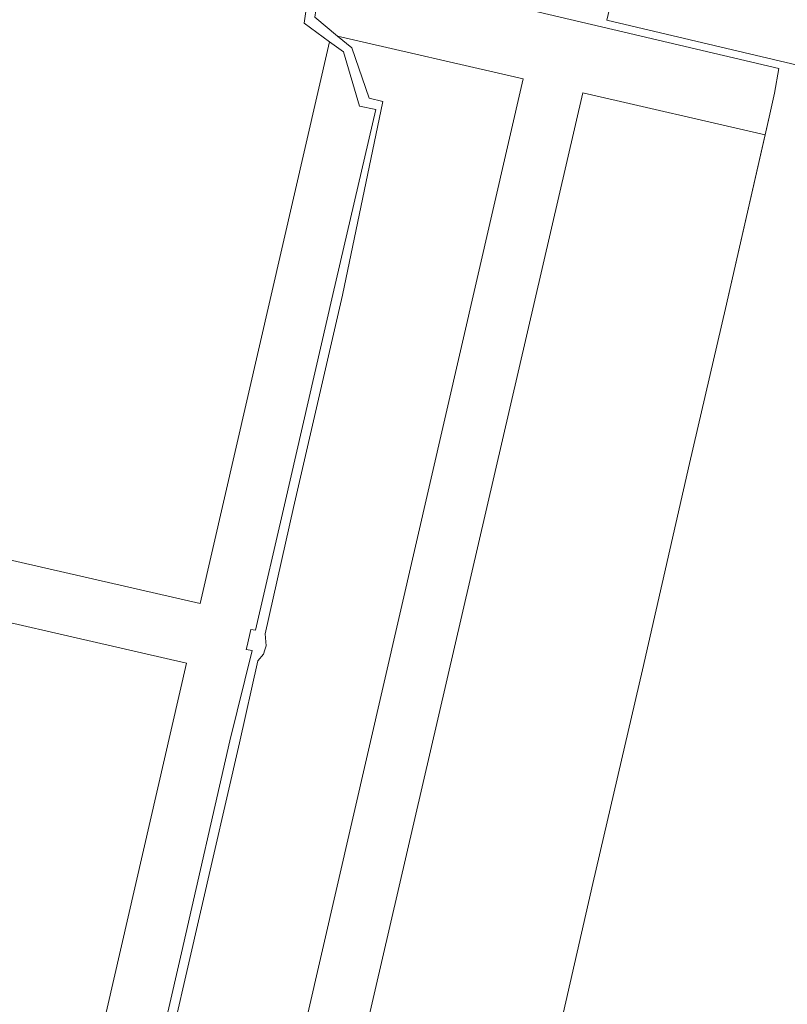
# Model space of a CAD drawing. Extents: x 184422 to 188298, y 343471 to 350189.
# Tile 98 of 256: x 185340 to 185390, y 348305 to 348369. Entities that reach past the tile are written whole.
import ezdxf

# ---------------------------------------------------------------- set-up
doc = ezdxf.new("R2010")
doc.units = 0
for name, color, linetype, lineweight in [('B-WA-GR-GRAS-GV', 252, 'Continuous', 13), ('B-WA-IE-TERREINAFSCHEIDING_KUNSTMATIG_HEKWERK-G', 252, 'IE-TERREINAFSCHEIDING-KUNSTMATIG', 18), ('B-WA-IE-TERREINAFSCHEIDING_KUNSTMATIG_HEKWERK_RASTER-G', 252, 'IE-TERREINAFSCHEIDING-KUNSTMATIG', 18), ('B-WA-IE-TERREINAFSCHEIDING_KUNSTMATIG_MUUR-GV', 252, 'Continuous', 18)]:
    doc.layers.add(name, color=color, linetype=linetype, lineweight=lineweight)
doc.linetypes.add('IE-TERREINAFSCHEIDING-KUNSTMATIG', pattern='A,4,[82,NLCS.SHX,S=0.75,R=90,X=0,Y=0],4,-2', length=10)

msp = doc.modelspace()

# ---------------------------------------------------------------- linework, layer by layer
at = {"layer": 'B-WA-GR-GRAS-GV', "flags": 128}
for points in [[(185357.309, 348454.481), (185350.574, 348439.902), (185344.074, 348426.455), (185340.758, 348420.753), (185342.141, 348420.266), (185343.392, 348419.939), (185343.71, 348419.869), (185351.616, 348418.131), (185365.205, 348414.991), (185362.135, 348401.395), (185359.291, 348388.994), (185357.428, 348380.761), (185355.977, 348373.977), (185366.803, 348371.314), (185378.986, 348368.447), (185389.835, 348365.891), (185389.561, 348364.289), (185389.204, 348362.72), (185388.941, 348361.562), (185386.355, 348350.194), (185383.995, 348340.058), (185380.922, 348326.58), (185377.688, 348312.595), (185374.439, 348298.368)], [(185357.309, 348454.481), (185350.574, 348439.902), (185344.074, 348426.455), (185340.758, 348420.753), (185342.141, 348420.266), (185343.392, 348419.939), (185343.71, 348419.869), (185351.616, 348418.131), (185365.205, 348414.991), (185362.135, 348401.395), (185359.291, 348388.994), (185357.428, 348380.761), (185355.977, 348373.977), (185366.803, 348371.314), (185378.986, 348368.447), (185389.835, 348365.891), (185389.561, 348364.289), (185389.204, 348362.72), (185388.941, 348361.562), (185386.355, 348350.194), (185383.995, 348340.058), (185380.922, 348326.58), (185377.688, 348312.595), (185374.439, 348298.368)], [(185357.309, 348454.481), (185350.574, 348439.902), (185344.074, 348426.455), (185340.758, 348420.753), (185342.141, 348420.266), (185343.392, 348419.939), (185343.71, 348419.869), (185351.616, 348418.131), (185365.205, 348414.991), (185362.135, 348401.395), (185359.291, 348388.994), (185357.428, 348380.761), (185355.977, 348373.977), (185366.803, 348371.314), (185378.986, 348368.447), (185389.835, 348365.891), (185389.561, 348364.289), (185389.204, 348362.72), (185388.941, 348361.562), (185386.355, 348350.194), (185383.995, 348340.058), (185380.922, 348326.58), (185377.688, 348312.595), (185374.439, 348298.368)], [(185332.493, 348335.382), (185352.026, 348330.899), (185360.473, 348367.644), (185358.804, 348368.865), (185358.946, 348369.763)], [(185332.493, 348335.382), (185352.026, 348330.899), (185360.473, 348367.644), (185358.804, 348368.865), (185358.946, 348369.763)], [(185332.493, 348335.382), (185352.026, 348330.899), (185360.473, 348367.644), (185358.804, 348368.865), (185358.946, 348369.763)], [(185348.814, 348299.459), (185350.793, 348308.068), (185353.96, 348321.934), (185355.41, 348327.833), (185355.023, 348327.897), (185355.081, 348328.146), (185355.33, 348329.212), (185355.643, 348329.166), (185357.54, 348337.371), (185360.696, 348351.123), (185363.497, 348363.218), (185362.441, 348363.424), (185361.376, 348366.983), (185360.473, 348367.644), (185352.026, 348330.899), (185332.493, 348335.382), (185332.397, 348334.136), (185332.215, 348333.394), (185332.011, 348332.561), (185331.554, 348331.494), (185351.129, 348327.001), (185342.569, 348289.763)], [(185348.814, 348299.459), (185350.793, 348308.068), (185353.96, 348321.934), (185355.41, 348327.833), (185355.023, 348327.897), (185355.081, 348328.146), (185355.33, 348329.212), (185355.643, 348329.166), (185357.54, 348337.371), (185360.696, 348351.123), (185363.497, 348363.218), (185362.441, 348363.424), (185361.376, 348366.983), (185360.473, 348367.644), (185352.026, 348330.899), (185332.493, 348335.382), (185332.397, 348334.136), (185332.215, 348333.394), (185332.011, 348332.561), (185331.554, 348331.494), (185351.129, 348327.001), (185342.569, 348289.763)], [(185348.814, 348299.459), (185350.793, 348308.068), (185353.96, 348321.934), (185355.41, 348327.833), (185355.023, 348327.897), (185355.081, 348328.146), (185355.33, 348329.212), (185355.643, 348329.166), (185357.54, 348337.371), (185360.696, 348351.123), (185363.497, 348363.218), (185362.441, 348363.424), (185361.376, 348366.983), (185360.473, 348367.644), (185352.026, 348330.899), (185332.493, 348335.382), (185332.397, 348334.136), (185332.215, 348333.394), (185332.011, 348332.561), (185331.554, 348331.494), (185351.129, 348327.001), (185342.569, 348289.763)]]:
    msp.add_lwpolyline(points, dxfattribs=at)
for points in [[(185378.592, 348369.058), (185396.515, 348364.832), (185416.973, 348359.676), (185408.441, 348373.752), (185399.68, 348388.173), (185390.032, 348404.038), (185387.2, 348403.833), (185382.986, 348387.808)], [(185378.592, 348369.058), (185382.986, 348387.808), (185387.2, 348403.833), (185390.032, 348404.038), (185399.68, 348388.173), (185408.441, 348373.752), (185416.973, 348359.676), (185396.515, 348364.832)], [(185378.592, 348369.058), (185396.515, 348364.832), (185416.973, 348359.676), (185408.441, 348373.752), (185399.68, 348388.173), (185390.032, 348404.038), (185387.2, 348403.833), (185382.986, 348387.808)], [(185378.592, 348369.058), (185382.986, 348387.808), (185387.2, 348403.833), (185390.032, 348404.038), (185399.68, 348388.173), (185408.441, 348373.752), (185416.973, 348359.676), (185396.515, 348364.832)], [(185378.592, 348369.058), (185396.515, 348364.832), (185416.973, 348359.676), (185408.441, 348373.752), (185399.68, 348388.173), (185390.032, 348404.038), (185387.2, 348403.833), (185382.986, 348387.808)], [(185378.592, 348369.058), (185382.986, 348387.808), (185387.2, 348403.833), (185390.032, 348404.038), (185399.68, 348388.173), (185408.441, 348373.752), (185416.973, 348359.676), (185396.515, 348364.832)], [(185389.204, 348362.72), (185389.561, 348364.289), (185389.835, 348365.891), (185378.986, 348368.447), (185366.803, 348371.314), (185355.977, 348373.977), (185354.431, 348374.357), (185353.771, 348371.441), (185359.641, 348370.112), (185359.516, 348369.247), (185361.001, 348368.016), (185373.137, 348365.213), (185354.883, 348286.041), (185358.694, 348285.023), (185377.034, 348364.312), (185388.941, 348361.562)], [(185389.204, 348362.72), (185389.561, 348364.289), (185389.835, 348365.891), (185378.986, 348368.447), (185366.803, 348371.314), (185355.977, 348373.977), (185354.431, 348374.357), (185353.771, 348371.441), (185359.641, 348370.112), (185359.516, 348369.247), (185361.001, 348368.016), (185373.137, 348365.213), (185354.883, 348286.041), (185358.694, 348285.023), (185377.034, 348364.312), (185388.941, 348361.562)], [(185389.204, 348362.72), (185389.561, 348364.289), (185389.835, 348365.891), (185378.986, 348368.447), (185366.803, 348371.314), (185355.977, 348373.977), (185354.431, 348374.357), (185353.771, 348371.441), (185359.641, 348370.112), (185359.516, 348369.247), (185361.001, 348368.016), (185373.137, 348365.213), (185354.883, 348286.041), (185358.694, 348285.023), (185377.034, 348364.312), (185388.941, 348361.562)], [(185356.249, 348327.878), (185356.157, 348327.59), (185355.779, 348327.17), (185354.581, 348321.803), (185349.481, 348299.65), (185348.097, 348293.691), (185347.492, 348293.841), (185346.193, 348288.321), (185347.23, 348288.084), (185354.883, 348286.041), (185373.137, 348365.213), (185361.001, 348368.016), (185361.928, 348367.248), (185363.059, 348363.952), (185363.963, 348363.726), (185361.326, 348351.079), (185358.126, 348337.186), (185356.256, 348328.921), (185356.336, 348328.149)], [(185356.249, 348327.878), (185356.157, 348327.59), (185355.779, 348327.17), (185354.581, 348321.803), (185349.481, 348299.65), (185348.097, 348293.691), (185347.492, 348293.841), (185346.193, 348288.321), (185347.23, 348288.084), (185354.883, 348286.041), (185373.137, 348365.213), (185361.001, 348368.016), (185361.928, 348367.248), (185363.059, 348363.952), (185363.963, 348363.726), (185361.326, 348351.079), (185358.126, 348337.186), (185356.256, 348328.921), (185356.336, 348328.149)], [(185356.249, 348327.878), (185356.157, 348327.59), (185355.779, 348327.17), (185354.581, 348321.803), (185349.481, 348299.65), (185348.097, 348293.691), (185347.492, 348293.841), (185346.193, 348288.321), (185347.23, 348288.084), (185354.883, 348286.041), (185373.137, 348365.213), (185361.001, 348368.016), (185361.928, 348367.248), (185363.059, 348363.952), (185363.963, 348363.726), (185361.326, 348351.079), (185358.126, 348337.186), (185356.256, 348328.921), (185356.336, 348328.149)], [(185377.034, 348364.312), (185358.694, 348285.023), (185361.946, 348284.155), (185365.237, 348282.787), (185367.174, 348280.252), (185367.347, 348276.315), (185363.927, 348259.408), (185360.454, 348245.302), (185361.548, 348242.753), (185361.603, 348242.73), (185364.079, 348253.544), (185367.476, 348268.469), (185371.006, 348283.477), (185374.439, 348298.368), (185377.688, 348312.595), (185380.922, 348326.58), (185383.995, 348340.058), (185386.355, 348350.194), (185388.941, 348361.562)], [(185377.034, 348364.312), (185358.694, 348285.023), (185361.946, 348284.155), (185365.237, 348282.787), (185367.174, 348280.252), (185367.347, 348276.315), (185363.927, 348259.408), (185360.454, 348245.302), (185361.548, 348242.753), (185361.603, 348242.73), (185364.079, 348253.544), (185367.476, 348268.469), (185371.006, 348283.477), (185374.439, 348298.368), (185377.688, 348312.595), (185380.922, 348326.58), (185383.995, 348340.058), (185386.355, 348350.194), (185388.941, 348361.562)], [(185377.034, 348364.312), (185358.694, 348285.023), (185361.946, 348284.155), (185365.237, 348282.787), (185367.174, 348280.252), (185367.347, 348276.315), (185363.927, 348259.408), (185360.454, 348245.302), (185361.548, 348242.753), (185361.603, 348242.73), (185364.079, 348253.544), (185367.476, 348268.469), (185371.006, 348283.477), (185374.439, 348298.368), (185377.688, 348312.595), (185380.922, 348326.58), (185383.995, 348340.058), (185386.355, 348350.194), (185388.941, 348361.562)], [(185316.324, 348304.402), (185317.838, 348295.785), (185318.338, 348295.311), (185342.569, 348289.763), (185351.129, 348327.001), (185331.554, 348331.494), (185331.372, 348331.07), (185330.5, 348329.704), (185329.416, 348328.497), (185327.976, 348327.442), (185326.394, 348326.613), (185324.707, 348326.029), (185322.952, 348325.702), (185321.168, 348325.639), (185318.708, 348315.257), (185316.596, 348305.771)], [(185316.324, 348304.402), (185317.838, 348295.785), (185318.338, 348295.311), (185342.569, 348289.763), (185351.129, 348327.001), (185331.554, 348331.494), (185331.372, 348331.07), (185330.5, 348329.704), (185329.416, 348328.497), (185327.976, 348327.442), (185326.394, 348326.613), (185324.707, 348326.029), (185322.952, 348325.702), (185321.168, 348325.639), (185318.708, 348315.257), (185316.596, 348305.771)], [(185316.324, 348304.402), (185317.838, 348295.785), (185318.338, 348295.311), (185342.569, 348289.763), (185351.129, 348327.001), (185331.554, 348331.494), (185331.372, 348331.07), (185330.5, 348329.704), (185329.416, 348328.497), (185327.976, 348327.442), (185326.394, 348326.613), (185324.707, 348326.029), (185322.952, 348325.702), (185321.168, 348325.639), (185318.708, 348315.257), (185316.596, 348305.771)]]:
    msp.add_lwpolyline(points, close=True, dxfattribs=at)
at = {"layer": 'B-WA-IE-TERREINAFSCHEIDING_KUNSTMATIG_HEKWERK-G', "flags": 128}
msp.add_lwpolyline([(185389.204, 348362.72), (185389.561, 348364.289)], dxfattribs=at)
msp.add_lwpolyline([(185389.204, 348362.72), (185389.561, 348364.289)], dxfattribs=at)
msp.add_lwpolyline([(185389.204, 348362.72), (185389.561, 348364.289)], dxfattribs=at)
at = {"layer": 'B-WA-IE-TERREINAFSCHEIDING_KUNSTMATIG_HEKWERK_RASTER-G', "flags": 128}
for points in [[(185343.392, 348419.939), (185351.616, 348418.131), (185365.205, 348414.991), (185362.135, 348401.395), (185359.291, 348388.994), (185357.428, 348380.761), (185355.977, 348373.977), (185366.803, 348371.314), (185378.986, 348368.447), (185389.835, 348365.891), (185389.561, 348364.289)], [(185343.392, 348419.939), (185351.616, 348418.131), (185365.205, 348414.991), (185362.135, 348401.395), (185359.291, 348388.994), (185357.428, 348380.761), (185355.977, 348373.977), (185366.803, 348371.314), (185378.986, 348368.447), (185389.835, 348365.891), (185389.561, 348364.289)], [(185343.392, 348419.939), (185351.616, 348418.131), (185365.205, 348414.991), (185362.135, 348401.395), (185359.291, 348388.994), (185357.428, 348380.761), (185355.977, 348373.977), (185366.803, 348371.314), (185378.986, 348368.447), (185389.835, 348365.891), (185389.561, 348364.289)], [(185389.204, 348362.72), (185386.355, 348350.194), (185383.995, 348340.058), (185380.922, 348326.58), (185377.688, 348312.595), (185374.439, 348298.368), (185371.006, 348283.477), (185367.476, 348268.469), (185364.079, 348253.544), (185361.603, 348242.73)], [(185389.204, 348362.72), (185386.355, 348350.194), (185383.995, 348340.058), (185380.922, 348326.58), (185377.688, 348312.595), (185374.439, 348298.368), (185371.006, 348283.477), (185367.476, 348268.469), (185364.079, 348253.544), (185361.603, 348242.73)], [(185389.204, 348362.72), (185386.355, 348350.194), (185383.995, 348340.058), (185380.922, 348326.58), (185377.688, 348312.595), (185374.439, 348298.368), (185371.006, 348283.477), (185367.476, 348268.469), (185364.079, 348253.544), (185361.603, 348242.73)]]:
    msp.add_lwpolyline(points, dxfattribs=at)
at = {"layer": 'B-WA-IE-TERREINAFSCHEIDING_KUNSTMATIG_MUUR-GV', "flags": 128}
for points in [[(185358.946, 348369.763), (185358.804, 348368.865), (185360.473, 348367.644), (185361.376, 348366.983), (185362.441, 348363.424), (185363.497, 348363.218), (185360.696, 348351.123), (185357.54, 348337.371), (185355.643, 348329.166), (185355.33, 348329.212), (185355.081, 348328.146), (185355.023, 348327.897), (185355.41, 348327.833), (185353.96, 348321.934), (185350.793, 348308.068), (185348.814, 348299.459)], [(185358.946, 348369.763), (185358.804, 348368.865), (185360.473, 348367.644), (185361.376, 348366.983), (185362.441, 348363.424), (185363.497, 348363.218), (185360.696, 348351.123), (185357.54, 348337.371), (185355.643, 348329.166), (185355.33, 348329.212), (185355.081, 348328.146), (185355.023, 348327.897), (185355.41, 348327.833), (185353.96, 348321.934), (185350.793, 348308.068), (185348.814, 348299.459)], [(185358.946, 348369.763), (185358.804, 348368.865), (185360.473, 348367.644), (185361.376, 348366.983), (185362.441, 348363.424), (185363.497, 348363.218), (185360.696, 348351.123), (185357.54, 348337.371), (185355.643, 348329.166), (185355.33, 348329.212), (185355.081, 348328.146), (185355.023, 348327.897), (185355.41, 348327.833), (185353.96, 348321.934), (185350.793, 348308.068), (185348.814, 348299.459)], [(185349.481, 348299.65), (185354.581, 348321.803), (185355.779, 348327.17), (185356.157, 348327.59), (185356.249, 348327.878), (185356.336, 348328.149), (185356.256, 348328.921), (185358.126, 348337.186), (185361.326, 348351.079), (185363.963, 348363.726), (185363.059, 348363.952), (185361.928, 348367.248), (185361.001, 348368.016), (185359.516, 348369.247)], [(185349.481, 348299.65), (185354.581, 348321.803), (185355.779, 348327.17), (185356.157, 348327.59), (185356.249, 348327.878), (185356.336, 348328.149), (185356.256, 348328.921), (185358.126, 348337.186), (185361.326, 348351.079), (185363.963, 348363.726), (185363.059, 348363.952), (185361.928, 348367.248), (185361.001, 348368.016), (185359.516, 348369.247)], [(185349.481, 348299.65), (185354.581, 348321.803), (185355.779, 348327.17), (185356.157, 348327.59), (185356.249, 348327.878), (185356.336, 348328.149), (185356.256, 348328.921), (185358.126, 348337.186), (185361.326, 348351.079), (185363.963, 348363.726), (185363.059, 348363.952), (185361.928, 348367.248), (185361.001, 348368.016), (185359.516, 348369.247)]]:
    msp.add_lwpolyline(points, dxfattribs=at)

doc.saveas('drawing.dxf')
